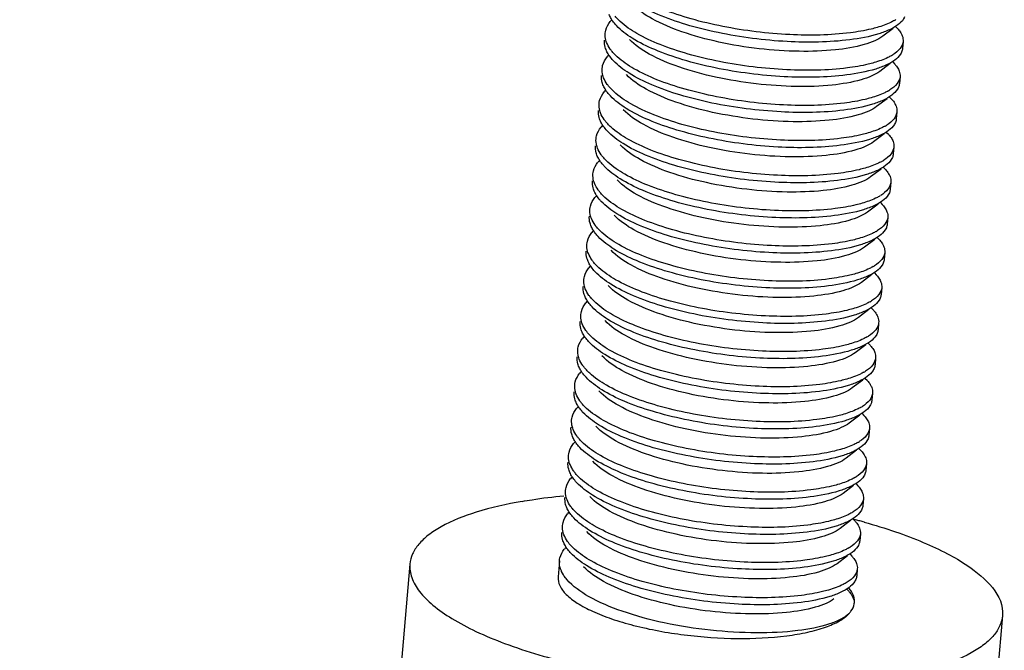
# Model space of a CAD drawing. Header units: millimetres. Extents: x -24622 to 2314, y -1603 to 2287.
# Tile 230 of 236: x 1766 to 1783, y 824 to 834. Entities that reach past the tile are written whole.
import ezdxf

# ---------------------------------------------------------------- set-up
doc = ezdxf.new("R2010")
doc.units = ezdxf.units.MM
doc.layers.add('02___PRT_ALL_AXES', color=7, linetype='Continuous')

msp = doc.modelspace()

# ---------------------------------------------------------------- linework, layer by layer
at = {"color": 7, "linetype": 'Continuous'}
for p, q in [((1780.961, 833.959), (1780.785, 833.826)), ((1781.004, 833.984), (1781.032, 833.954)), ((1780.952, 833.394), (1780.981, 833.363)), ((1780.91, 833.368), (1780.733, 833.236)), ((1780.859, 832.777), (1780.682, 832.645)), ((1780.901, 832.803), (1780.93, 832.772)), ((1780.807, 832.187), (1780.631, 832.054)), ((1780.85, 832.212), (1780.879, 832.182)), ((1780.756, 831.596), (1780.58, 831.464)), ((1780.799, 831.622), (1780.827, 831.591)), ((1780.705, 831.006), (1780.528, 830.873)), ((1780.747, 831.031), (1780.776, 831.001)), ((1780.654, 830.415), (1780.477, 830.282)), ((1780.696, 830.44), (1780.725, 830.41)), ((1780.602, 829.824), (1780.426, 829.692)), ((1780.645, 829.85), (1780.674, 829.819)), ((1780.594, 829.259), (1780.622, 829.229)), ((1780.551, 829.234), (1780.375, 829.101)), ((1780.5, 828.643), (1780.323, 828.511)), ((1780.542, 828.669), (1780.571, 828.638)), ((1780.491, 828.078), (1780.52, 828.047)), ((1780.449, 828.052), (1780.272, 827.92)), ((1780.397, 827.462), (1780.221, 827.329)), ((1780.44, 827.487), (1780.469, 827.457)), ((1780.346, 826.871), (1780.17, 826.739)), ((1780.389, 826.897), (1780.417, 826.866)), ((1780.295, 826.281), (1780.118, 826.148)), ((1780.337, 826.306), (1780.366, 826.276)), ((1780.244, 825.69), (1780.067, 825.557)), ((1780.286, 825.715), (1780.315, 825.685)), ((1780.192, 825.099), (1780.016, 824.967)), ((1780.235, 825.125), (1780.264, 825.094)), ((1780.184, 824.534), (1780.212, 824.504))]:
    msp.add_line(p, q, dxfattribs=at)
for centre, radius, start, end in [((1776.627, 833.735), 0.542, 137.2897, 141.4551), ((1780.607, 834.738), 0.748, 299.9937, 302.2087), ((1776.576, 833.145), 0.542, 137.2897, 141.4551), ((1780.556, 834.148), 0.748, 299.9937, 302.2087), ((1776.524, 832.554), 0.542, 137.2897, 141.4551), ((1780.505, 833.557), 0.748, 299.9937, 302.2087), ((1776.473, 831.963), 0.542, 137.2897, 141.4551), ((1780.454, 832.966), 0.748, 299.9937, 302.2087), ((1776.422, 831.373), 0.542, 137.2897, 141.4551), ((1780.402, 832.376), 0.748, 299.9937, 302.2087), ((1776.371, 830.782), 0.542, 137.2897, 141.4551), ((1780.351, 831.785), 0.748, 299.9937, 302.2087), ((1776.319, 830.191), 0.542, 137.2897, 141.4551), ((1780.3, 831.195), 0.748, 299.9937, 302.2087), ((1776.268, 829.601), 0.542, 137.2897, 141.4551), ((1780.249, 830.604), 0.748, 299.9937, 302.2087), ((1776.217, 829.01), 0.542, 137.2897, 141.4551), ((1780.197, 830.013), 0.748, 299.9937, 302.2087), ((1776.166, 828.419), 0.542, 137.2897, 141.4551), ((1780.146, 829.423), 0.748, 299.9937, 302.2087), ((1776.114, 827.829), 0.542, 137.2897, 141.4551), ((1780.095, 828.832), 0.748, 299.9937, 302.2087), ((1776.063, 827.238), 0.542, 137.2897, 141.4551), ((1780.044, 828.241), 0.748, 299.9937, 302.2087), ((1776.012, 826.648), 0.542, 137.2897, 141.4551), ((1779.993, 827.651), 0.748, 299.9937, 302.2087), ((1775.961, 826.057), 0.542, 137.2897, 141.4551), ((1779.941, 827.06), 0.748, 299.9937, 302.2087), ((1775.909, 825.466), 0.542, 137.2897, 141.4551), ((1779.89, 826.47), 0.748, 299.9937, 302.2087), ((1775.856, 824.878), 0.538, 137.1569, 141.9722), ((1779.839, 825.879), 0.748, 299.9937, 302.2087), ((1780.057, 824.334), 0.252, 350.3828, 354.9639)]:
    msp.add_arc(centre, radius, start, end, dxfattribs=at)
for points, start_tangent, end_tangent in [([(1780.231, 833.767), (1779.178, 833.737), (1778.017, 833.887), (1777.476, 834.023), (1777.003, 834.192), (1776.624, 834.386), (1776.36, 834.596)], (-0.992026, -0.126034), (-0.68457, 0.728947)), ([(1780.241, 833.885), (1779.222, 833.854), (1778.094, 833.991), (1777.563, 834.118), (1777.092, 834.278), (1776.705, 834.462), (1776.422, 834.663)], (-0.992026, -0.126034), (-0.737009, 0.675882)), ([(1780.785, 833.826), (1780.651, 833.75), (1780.471, 833.685), (1779.988, 833.597), (1779.381, 833.573), (1778.706, 833.617), (1778.027, 833.729), (1777.41, 833.901), (1776.91, 834.119), (1776.577, 834.365)], (-0.799736, -0.600352), (-0.684441, 0.729068)), ([(1776.119, 833.876), (1776.128, 833.927), (1776.203, 834.073)], (0.08614, 0.996283), (0.622496, 0.782623)), ([(1776.233, 834.099), (1776.219, 834.123), (1776.184, 834.192)], (-0.55272, 0.833367), (-0.364967, 0.931021)), ([(1776.309, 834.005), (1776.288, 834.029), (1776.233, 834.099)], (-0.68457, 0.728947), (-0.55272, 0.833367)), ([(1776.371, 834.072), (1776.347, 834.095), (1776.285, 834.162)], (-0.737009, 0.675882), (-0.636014, 0.771678)), ([(1780.19, 833.294), (1779.171, 833.263), (1778.043, 833.4), (1777.512, 833.528), (1777.041, 833.687), (1776.653, 833.871), (1776.371, 834.072)], (-0.992026, -0.126034), (-0.737009, 0.675882)), ([(1780.981, 834.091), (1780.92, 834.059), (1780.692, 833.974)], (-0.865879, -0.500254), (-0.960587, -0.277978)), ([(1781.152, 834.152), (1781.134, 834.116), (1781.038, 834.016)], (-0.382203, -0.924078), (-0.799807, -0.600258)), ([(1776.143, 833.72), (1776.13, 833.759), (1776.119, 833.876)], (-0.364967, 0.931021), (0.08614, 0.996283)), ([(1780.18, 833.176), (1779.126, 833.147), (1777.965, 833.296), (1777.425, 833.432), (1776.952, 833.601), (1776.573, 833.795), (1776.309, 834.005)], (-0.992026, -0.126034), (-0.68457, 0.728947)), ([(1781.038, 834.016), (1780.9, 833.936), (1780.717, 833.866), (1780.231, 833.767)], (-0.799807, -0.600258), (-0.992026, -0.126034)), ([(1780.692, 833.974), (1780.591, 833.947), (1780.241, 833.885)], (-0.960587, -0.277978), (-0.992026, -0.126034)), ([(1781.032, 833.954), (1781.053, 833.931), (1781.099, 833.863)], (0.684741, -0.728787), (0.459261, -0.888301)), ([(1776.133, 833.602), (1776.12, 833.641), (1776.109, 833.758)], (-0.364967, 0.931021), (0.08614, 0.996283)), ([(1776.234, 833.572), (1776.205, 833.609), (1776.143, 833.72)], (-0.636014, 0.771678), (-0.364967, 0.931021)), ([(1780.733, 833.236), (1780.6, 833.159), (1780.42, 833.095), (1779.937, 833.006), (1779.329, 832.982), (1778.655, 833.027), (1777.976, 833.139), (1777.358, 833.31), (1776.859, 833.528), (1776.526, 833.774)], (-0.800164, -0.599781), (-0.684836, 0.728697)), ([(1781.126, 833.739), (1781.078, 833.622), (1780.955, 833.515)], (-0.086059, -0.99629), (-0.845896, -0.533349)), ([(1781.099, 833.863), (1781.113, 833.831), (1781.126, 833.739)], (0.459261, -0.888301), (-0.086059, -0.99629)), ([(1776.182, 833.509), (1776.168, 833.532), (1776.133, 833.602)], (-0.55272, 0.833367), (-0.364967, 0.931021)), ([(1776.32, 833.482), (1776.296, 833.504), (1776.234, 833.572)], (-0.737009, 0.675882), (-0.636014, 0.771678)), ([(1781.101, 833.561), (1781.083, 833.526), (1780.986, 833.426)], (-0.382203, -0.924078), (-0.799807, -0.600258)), ([(1781.116, 833.621), (1781.101, 833.561)], (-0.086059, -0.99629), (-0.382203, -0.924078)), ([(1776.068, 833.285), (1776.076, 833.336), (1776.152, 833.482)], (0.08614, 0.996283), (0.622496, 0.782623)), ([(1776.258, 833.414), (1776.237, 833.438), (1776.182, 833.509)], (-0.68457, 0.728947), (-0.55272, 0.833367)), ([(1780.129, 832.585), (1779.075, 832.556), (1777.914, 832.705), (1777.374, 832.841), (1776.901, 833.01), (1776.522, 833.205), (1776.258, 833.414)], (-0.992026, -0.126034), (-0.68457, 0.728947)), ([(1780.139, 832.703), (1779.119, 832.672), (1777.992, 832.81), (1777.461, 832.937), (1776.989, 833.096), (1776.602, 833.281), (1776.32, 833.482)], (-0.992026, -0.126034), (-0.737009, 0.675882)), ([(1780.986, 833.426), (1780.849, 833.345), (1780.666, 833.276), (1780.18, 833.176)], (-0.799807, -0.600258), (-0.992026, -0.126034)), ([(1780.641, 833.383), (1780.54, 833.356), (1780.19, 833.294)], (-0.960587, -0.277978), (-0.992026, -0.126034)), ([(1780.93, 833.5), (1780.869, 833.468), (1780.641, 833.383)], (-0.865879, -0.500254), (-0.960587, -0.277978)), ([(1776.092, 833.129), (1776.079, 833.168), (1776.068, 833.285)], (-0.364967, 0.931021), (0.08614, 0.996283)), ([(1780.981, 833.363), (1781.001, 833.34), (1781.048, 833.272)], (0.684741, -0.728787), (0.459261, -0.888301)), ([(1781.048, 833.272), (1781.061, 833.241), (1781.075, 833.148)], (0.459261, -0.888301), (-0.086059, -0.99629)), ([(1776.082, 833.011), (1776.069, 833.05), (1776.058, 833.167)], (-0.364967, 0.931021), (0.08614, 0.996283)), ([(1776.182, 832.981), (1776.154, 833.018), (1776.092, 833.129)], (-0.636014, 0.771678), (-0.364967, 0.931021)), ([(1780.682, 832.645), (1780.549, 832.569), (1780.369, 832.504), (1779.886, 832.416), (1779.278, 832.391), (1778.603, 832.436), (1777.925, 832.548), (1777.307, 832.72), (1776.808, 832.937), (1776.475, 833.184)], (-0.799736, -0.600352), (-0.684441, 0.729068)), ([(1781.075, 833.148), (1781.026, 833.031), (1780.904, 832.924)], (-0.086059, -0.99629), (-0.845896, -0.533349)), ([(1776.017, 832.695), (1776.025, 832.745), (1776.101, 832.891)], (0.08614, 0.996283), (0.622496, 0.782623)), ([(1776.131, 832.918), (1776.116, 832.941), (1776.082, 833.011)], (-0.55272, 0.833367), (-0.364967, 0.931021)), ([(1776.207, 832.824), (1776.185, 832.847), (1776.131, 832.918)], (-0.68457, 0.728947), (-0.55272, 0.833367)), ([(1776.268, 832.891), (1776.245, 832.913), (1776.182, 832.981)], (-0.737009, 0.675882), (-0.636014, 0.771678)), ([(1780.088, 832.113), (1779.068, 832.082), (1777.941, 832.219), (1777.41, 832.346), (1776.938, 832.506), (1776.551, 832.69), (1776.268, 832.891)], (-0.992026, -0.126034), (-0.737009, 0.675882)), ([(1780.879, 832.909), (1780.818, 832.877), (1780.589, 832.792)], (-0.865879, -0.500254), (-0.960587, -0.277978)), ([(1781.05, 832.97), (1781.031, 832.935), (1780.935, 832.835)], (-0.382203, -0.924078), (-0.799807, -0.600258)), ([(1781.064, 833.03), (1781.05, 832.97)], (-0.086059, -0.99629), (-0.382203, -0.924078)), ([(1780.077, 831.995), (1779.024, 831.965), (1777.863, 832.115), (1777.323, 832.251), (1776.85, 832.42), (1776.471, 832.614), (1776.207, 832.824)], (-0.992026, -0.126034), (-0.68457, 0.728947)), ([(1780.935, 832.835), (1780.798, 832.754), (1780.615, 832.685), (1780.129, 832.585)], (-0.799807, -0.600258), (-0.992026, -0.126034)), ([(1780.589, 832.792), (1780.488, 832.766), (1780.139, 832.703)], (-0.960587, -0.277978), (-0.992026, -0.126034)), ([(1780.93, 832.772), (1780.95, 832.75), (1780.996, 832.681)], (0.684741, -0.728787), (0.459261, -0.888301)), ([(1776.031, 832.42), (1776.018, 832.46), (1776.006, 832.577)], (-0.364967, 0.931021), (0.08614, 0.996283)), ([(1776.041, 832.538), (1776.028, 832.578), (1776.017, 832.695)], (-0.364967, 0.931021), (0.08614, 0.996283)), ([(1780.631, 832.054), (1780.498, 831.978), (1780.318, 831.913), (1779.834, 831.825), (1779.227, 831.801), (1778.552, 831.845), (1777.874, 831.957), (1777.256, 832.129), (1776.757, 832.347), (1776.423, 832.593)], (-0.800164, -0.599781), (-0.684833, 0.7287)), ([(1781.023, 832.558), (1780.975, 832.44), (1780.852, 832.334)], (-0.086059, -0.99629), (-0.845896, -0.533349)), ([(1780.996, 832.681), (1781.01, 832.65), (1781.023, 832.558)], (0.459261, -0.888301), (-0.086059, -0.99629)), ([(1776.08, 832.328), (1776.065, 832.351), (1776.031, 832.42)], (-0.55272, 0.833367), (-0.364967, 0.931021)), ([(1776.131, 832.39), (1776.103, 832.427), (1776.041, 832.538)], (-0.636014, 0.771678), (-0.364967, 0.931021)), ([(1776.217, 832.3), (1776.193, 832.323), (1776.131, 832.39)], (-0.737009, 0.675882), (-0.636014, 0.771678)), ([(1780.998, 832.38), (1780.98, 832.344), (1780.884, 832.244)], (-0.382203, -0.924078), (-0.799807, -0.600258)), ([(1781.013, 832.44), (1780.998, 832.38)], (-0.086059, -0.99629), (-0.382203, -0.924078)), ([(1775.965, 832.104), (1775.974, 832.155), (1776.049, 832.301)], (0.08614, 0.996283), (0.622496, 0.782623)), ([(1776.155, 832.233), (1776.134, 832.257), (1776.08, 832.328)], (-0.68457, 0.728947), (-0.55272, 0.833367)), ([(1780.026, 831.404), (1778.973, 831.375), (1777.812, 831.524), (1777.271, 831.66), (1776.798, 831.829), (1776.419, 832.023), (1776.155, 832.233)], (-0.992026, -0.126034), (-0.68457, 0.728947)), ([(1780.036, 831.522), (1779.017, 831.491), (1777.889, 831.628), (1777.358, 831.756), (1776.887, 831.915), (1776.5, 832.099), (1776.217, 832.3)], (-0.992026, -0.126034), (-0.737009, 0.675882)), ([(1780.884, 832.244), (1780.747, 832.164), (1780.564, 832.094), (1780.077, 831.995)], (-0.799807, -0.600258), (-0.992026, -0.126034)), ([(1780.828, 832.319), (1780.767, 832.287), (1780.538, 832.202)], (-0.865879, -0.500254), (-0.960587, -0.277978)), ([(1775.99, 831.948), (1775.977, 831.987), (1775.965, 832.104)], (-0.364967, 0.931021), (0.08614, 0.996283)), ([(1780.538, 832.202), (1780.437, 832.175), (1780.088, 832.113)], (-0.960587, -0.277978), (-0.992026, -0.126034)), ([(1780.879, 832.182), (1780.899, 832.159), (1780.945, 832.091)], (0.684741, -0.728787), (0.459261, -0.888301)), ([(1780.945, 832.091), (1780.959, 832.059), (1780.972, 831.967)], (0.459261, -0.888301), (-0.086059, -0.99629)), ([(1775.979, 831.83), (1775.966, 831.869), (1775.955, 831.986)], (-0.364967, 0.931021), (0.08614, 0.996283)), ([(1776.08, 831.8), (1776.051, 831.837), (1775.99, 831.948)], (-0.636014, 0.771678), (-0.364967, 0.931021)), ([(1780.58, 831.464), (1780.446, 831.387), (1780.266, 831.323), (1779.783, 831.234), (1779.176, 831.21), (1778.501, 831.255), (1777.822, 831.367), (1777.205, 831.538), (1776.705, 831.756), (1776.372, 832.002)], (-0.799736, -0.600352), (-0.684441, 0.729068)), ([(1780.972, 831.967), (1780.924, 831.85), (1780.801, 831.743)], (-0.086059, -0.99629), (-0.845896, -0.533349)), ([(1776.028, 831.737), (1776.014, 831.76), (1775.979, 831.83)], (-0.55272, 0.833367), (-0.364967, 0.931021)), ([(1776.104, 831.642), (1776.083, 831.666), (1776.028, 831.737)], (-0.68457, 0.728947), (-0.55272, 0.833367)), ([(1776.166, 831.71), (1776.142, 831.732), (1776.08, 831.8)], (-0.737009, 0.675882), (-0.636014, 0.771678)), ([(1780.776, 831.728), (1780.715, 831.696), (1780.487, 831.611)], (-0.865879, -0.500254), (-0.960587, -0.277978)), ([(1780.947, 831.789), (1780.929, 831.754), (1780.833, 831.654)], (-0.382203, -0.924078), (-0.799807, -0.600258)), ([(1780.962, 831.849), (1780.947, 831.789)], (-0.086059, -0.99629), (-0.382203, -0.924078)), ([(1775.914, 831.513), (1775.923, 831.564), (1775.998, 831.71)], (0.08614, 0.996283), (0.622496, 0.782623)), ([(1779.975, 830.813), (1778.921, 830.784), (1777.76, 830.933), (1777.22, 831.069), (1776.747, 831.239), (1776.368, 831.433), (1776.104, 831.642)], (-0.992026, -0.126034), (-0.68457, 0.728947)), ([(1779.985, 830.932), (1778.966, 830.9), (1777.838, 831.038), (1777.307, 831.165), (1776.836, 831.324), (1776.448, 831.509), (1776.166, 831.71)], (-0.992026, -0.126034), (-0.737009, 0.675882)), ([(1780.833, 831.654), (1780.695, 831.573), (1780.512, 831.504), (1780.026, 831.404)], (-0.799807, -0.600258), (-0.992026, -0.126034)), ([(1780.487, 831.611), (1780.386, 831.585), (1780.036, 831.522)], (-0.960587, -0.277978), (-0.992026, -0.126034)), ([(1780.827, 831.591), (1780.848, 831.568), (1780.894, 831.5)], (0.684741, -0.728787), (0.459261, -0.888301)), ([(1775.928, 831.239), (1775.915, 831.278), (1775.904, 831.395)], (-0.364967, 0.931021), (0.08614, 0.996283)), ([(1775.938, 831.357), (1775.925, 831.397), (1775.914, 831.513)], (-0.364967, 0.931021), (0.08614, 0.996283)), ([(1780.528, 830.873), (1780.395, 830.797), (1780.215, 830.732), (1779.732, 830.644), (1779.124, 830.62), (1778.45, 830.664), (1777.771, 830.776), (1777.153, 830.948), (1776.654, 831.165), (1776.321, 831.412)], (-0.800164, -0.599781), (-0.684836, 0.728697)), ([(1780.894, 831.5), (1780.908, 831.469), (1780.921, 831.376)], (0.459261, -0.888301), (-0.086059, -0.99629)), ([(1775.977, 831.146), (1775.963, 831.17), (1775.928, 831.239)], (-0.55272, 0.833367), (-0.364967, 0.931021)), ([(1776.029, 831.209), (1776, 831.246), (1775.938, 831.357)], (-0.636014, 0.771678), (-0.364967, 0.931021)), ([(1780.921, 831.376), (1780.873, 831.259), (1780.75, 831.152)], (-0.086059, -0.99629), (-0.845896, -0.533349)), ([(1780.911, 831.258), (1780.896, 831.198)], (-0.086059, -0.99629), (-0.382203, -0.924078)), ([(1775.863, 830.923), (1775.871, 830.973), (1775.947, 831.12)], (0.08614, 0.996283), (0.622496, 0.782623)), ([(1776.053, 831.052), (1776.032, 831.075), (1775.977, 831.146)], (-0.68457, 0.728947), (-0.55272, 0.833367)), ([(1776.115, 831.119), (1776.091, 831.142), (1776.029, 831.209)], (-0.737009, 0.675882), (-0.636014, 0.771678)), ([(1779.934, 830.341), (1778.914, 830.31), (1777.787, 830.447), (1777.256, 830.574), (1776.784, 830.734), (1776.397, 830.918), (1776.115, 831.119)], (-0.992026, -0.126034), (-0.737009, 0.675882)), ([(1780.781, 831.063), (1780.644, 830.983), (1780.461, 830.913), (1779.975, 830.813)], (-0.799807, -0.600258), (-0.992026, -0.126034)), ([(1780.725, 831.137), (1780.664, 831.105), (1780.436, 831.021)], (-0.865879, -0.500254), (-0.960587, -0.277978)), ([(1780.896, 831.198), (1780.878, 831.163), (1780.781, 831.063)], (-0.382203, -0.924078), (-0.799807, -0.600258)), ([(1775.887, 830.767), (1775.874, 830.806), (1775.863, 830.923)], (-0.364967, 0.931021), (0.08614, 0.996283)), ([(1779.924, 830.223), (1778.87, 830.193), (1777.709, 830.343), (1777.169, 830.479), (1776.696, 830.648), (1776.317, 830.842), (1776.053, 831.052)], (-0.992026, -0.126034), (-0.68457, 0.728947)), ([(1780.436, 831.021), (1780.335, 830.994), (1779.985, 830.932)], (-0.960587, -0.277978), (-0.992026, -0.126034)), ([(1780.776, 831.001), (1780.796, 830.978), (1780.843, 830.909)], (0.684741, -0.728787), (0.459261, -0.888301)), ([(1780.843, 830.909), (1780.856, 830.878), (1780.87, 830.786)], (0.459261, -0.888301), (-0.086059, -0.99629)), ([(1775.877, 830.648), (1775.864, 830.688), (1775.853, 830.805)], (-0.364967, 0.931021), (0.08614, 0.996283)), ([(1775.977, 830.618), (1775.949, 830.655), (1775.887, 830.767)], (-0.636014, 0.771678), (-0.364967, 0.931021)), ([(1780.477, 830.282), (1780.344, 830.206), (1780.164, 830.141), (1779.681, 830.053), (1779.073, 830.029), (1778.398, 830.073), (1777.72, 830.185), (1777.102, 830.357), (1776.603, 830.575), (1776.27, 830.821)], (-0.799736, -0.600352), (-0.684441, 0.729068)), ([(1780.87, 830.786), (1780.821, 830.668), (1780.699, 830.562)], (-0.086059, -0.99629), (-0.845896, -0.533349)), ([(1775.926, 830.556), (1775.911, 830.579), (1775.877, 830.648)], (-0.55272, 0.833367), (-0.364967, 0.931021)), ([(1776.063, 830.529), (1776.04, 830.551), (1775.977, 830.618)], (-0.737009, 0.675882), (-0.636014, 0.771678)), ([(1780.845, 830.608), (1780.826, 830.572), (1780.73, 830.472)], (-0.382203, -0.924078), (-0.799807, -0.600258)), ([(1780.859, 830.668), (1780.845, 830.608)], (-0.086059, -0.99629), (-0.382203, -0.924078)), ([(1775.812, 830.332), (1775.82, 830.383), (1775.896, 830.529)], (0.08614, 0.996283), (0.622496, 0.782623)), ([(1776.002, 830.461), (1775.98, 830.485), (1775.926, 830.556)], (-0.68457, 0.728947), (-0.55272, 0.833367)), ([(1779.872, 829.632), (1778.819, 829.603), (1777.658, 829.752), (1777.118, 829.888), (1776.645, 830.057), (1776.266, 830.251), (1776.002, 830.461)], (-0.992026, -0.126034), (-0.68457, 0.728947)), ([(1779.883, 829.75), (1778.863, 829.719), (1777.736, 829.857), (1777.205, 829.984), (1776.733, 830.143), (1776.346, 830.328), (1776.063, 830.529)], (-0.992026, -0.126034), (-0.737009, 0.675882)), ([(1780.73, 830.472), (1780.593, 830.392), (1780.41, 830.322), (1779.924, 830.223)], (-0.799807, -0.600258), (-0.992026, -0.126034)), ([(1780.384, 830.43), (1780.283, 830.403), (1779.934, 830.341)], (-0.960587, -0.277978), (-0.992026, -0.126034)), ([(1780.674, 830.547), (1780.613, 830.515), (1780.384, 830.43)], (-0.865879, -0.500254), (-0.960587, -0.277978)), ([(1780.725, 830.41), (1780.745, 830.387), (1780.791, 830.319)], (0.684741, -0.728787), (0.459261, -0.888301)), ([(1775.836, 830.176), (1775.823, 830.215), (1775.812, 830.332)], (-0.364967, 0.931021), (0.08614, 0.996283)), ([(1780.426, 829.692), (1780.293, 829.616), (1780.113, 829.551), (1779.629, 829.463), (1779.022, 829.438), (1778.347, 829.483), (1777.669, 829.595), (1777.051, 829.766), (1776.552, 829.984), (1776.218, 830.231)], (-0.800164, -0.599781), (-0.684833, 0.7287)), ([(1780.791, 830.319), (1780.805, 830.287), (1780.818, 830.195)], (0.459261, -0.888301), (-0.086059, -0.99629)), ([(1775.826, 830.058), (1775.813, 830.097), (1775.801, 830.214)], (-0.364967, 0.931021), (0.08614, 0.996283)), ([(1775.926, 830.028), (1775.898, 830.065), (1775.836, 830.176)], (-0.636014, 0.771678), (-0.364967, 0.931021)), ([(1780.818, 830.195), (1780.77, 830.078), (1780.647, 829.971)], (-0.086059, -0.99629), (-0.845896, -0.533349)), ([(1780.808, 830.077), (1780.793, 830.017)], (-0.086059, -0.99629), (-0.382203, -0.924078)), ([(1775.76, 829.741), (1775.769, 829.792), (1775.844, 829.938)], (0.08614, 0.996283), (0.622496, 0.782623)), ([(1775.875, 829.965), (1775.86, 829.988), (1775.826, 830.058)], (-0.55272, 0.833367), (-0.364967, 0.931021)), ([(1775.95, 829.871), (1775.929, 829.894), (1775.875, 829.965)], (-0.68457, 0.728947), (-0.55272, 0.833367)), ([(1776.012, 829.938), (1775.988, 829.96), (1775.926, 830.028)], (-0.737009, 0.675882), (-0.636014, 0.771678)), ([(1779.831, 829.16), (1778.812, 829.129), (1777.684, 829.266), (1777.153, 829.393), (1776.682, 829.553), (1776.295, 829.737), (1776.012, 829.938)], (-0.992026, -0.126034), (-0.737009, 0.675882)), ([(1780.623, 829.956), (1780.562, 829.924), (1780.333, 829.839)], (-0.865879, -0.500254), (-0.960587, -0.277978)), ([(1780.793, 830.017), (1780.775, 829.982), (1780.679, 829.882)], (-0.382203, -0.924078), (-0.799807, -0.600258)), ([(1775.785, 829.585), (1775.772, 829.625), (1775.76, 829.741)], (-0.364967, 0.931021), (0.08614, 0.996283)), ([(1779.821, 829.042), (1778.768, 829.012), (1777.607, 829.161), (1777.066, 829.297), (1776.593, 829.467), (1776.214, 829.661), (1775.95, 829.871)], (-0.992026, -0.126034), (-0.68457, 0.728947)), ([(1780.679, 829.882), (1780.542, 829.801), (1780.359, 829.732), (1779.872, 829.632)], (-0.799807, -0.600258), (-0.992026, -0.126034)), ([(1780.333, 829.839), (1780.232, 829.813), (1779.883, 829.75)], (-0.960587, -0.277978), (-0.992026, -0.126034)), ([(1780.674, 829.819), (1780.694, 829.796), (1780.74, 829.728)], (0.684741, -0.728787), (0.459261, -0.888301)), ([(1775.774, 829.467), (1775.761, 829.507), (1775.75, 829.623)], (-0.364967, 0.931021), (0.08614, 0.996283)), ([(1775.875, 829.437), (1775.846, 829.474), (1775.785, 829.585)], (-0.636014, 0.771678), (-0.364967, 0.931021)), ([(1780.375, 829.101), (1780.242, 829.025), (1780.061, 828.96), (1779.578, 828.872), (1778.971, 828.848), (1778.296, 828.892), (1777.617, 829.004), (1777, 829.176), (1776.5, 829.394), (1776.167, 829.64)], (-0.799736, -0.600352), (-0.684441, 0.729068)), ([(1780.767, 829.605), (1780.719, 829.487), (1780.596, 829.381)], (-0.086059, -0.99629), (-0.845896, -0.533349)), ([(1780.74, 829.728), (1780.754, 829.697), (1780.767, 829.605)], (0.459261, -0.888301), (-0.086059, -0.99629)), ([(1775.823, 829.374), (1775.809, 829.398), (1775.774, 829.467)], (-0.55272, 0.833367), (-0.364967, 0.931021)), ([(1775.961, 829.347), (1775.937, 829.37), (1775.875, 829.437)], (-0.737009, 0.675882), (-0.636014, 0.771678)), ([(1780.742, 829.427), (1780.724, 829.391), (1780.628, 829.291)], (-0.382203, -0.924078), (-0.799807, -0.600258)), ([(1780.757, 829.486), (1780.742, 829.427)], (-0.086059, -0.99629), (-0.382203, -0.924078)), ([(1775.709, 829.151), (1775.718, 829.202), (1775.793, 829.348)], (0.08614, 0.996283), (0.622496, 0.782623)), ([(1775.899, 829.28), (1775.878, 829.304), (1775.823, 829.374)], (-0.68457, 0.728947), (-0.55272, 0.833367)), ([(1779.77, 828.451), (1778.716, 828.421), (1777.556, 828.571), (1777.015, 828.707), (1776.542, 828.876), (1776.163, 829.07), (1775.899, 829.28)], (-0.992026, -0.126034), (-0.68457, 0.728947)), ([(1779.78, 828.569), (1778.761, 828.538), (1777.633, 828.675), (1777.102, 828.802), (1776.631, 828.962), (1776.243, 829.146), (1775.961, 829.347)], (-0.992026, -0.126034), (-0.737009, 0.675882)), ([(1780.628, 829.291), (1780.49, 829.211), (1780.307, 829.141), (1779.821, 829.042)], (-0.799807, -0.600258), (-0.992026, -0.126034)), ([(1780.282, 829.249), (1780.181, 829.222), (1779.831, 829.16)], (-0.960587, -0.277978), (-0.992026, -0.126034)), ([(1780.571, 829.366), (1780.51, 829.333), (1780.282, 829.249)], (-0.865879, -0.500254), (-0.960587, -0.277978)), ([(1775.733, 828.995), (1775.72, 829.034), (1775.709, 829.151)], (-0.364967, 0.931021), (0.08614, 0.996283)), ([(1780.622, 829.229), (1780.643, 829.206), (1780.689, 829.137)], (0.684741, -0.728787), (0.459261, -0.888301)), ([(1780.689, 829.137), (1780.703, 829.106), (1780.716, 829.014)], (0.459261, -0.888301), (-0.086059, -0.99629)), ([(1775.723, 828.876), (1775.71, 828.916), (1775.699, 829.033)], (-0.364967, 0.931021), (0.08614, 0.996283)), ([(1775.824, 828.847), (1775.795, 828.884), (1775.733, 828.995)], (-0.636014, 0.771678), (-0.364967, 0.931021)), ([(1780.323, 828.511), (1780.19, 828.434), (1780.01, 828.37), (1779.527, 828.281), (1778.919, 828.257), (1778.245, 828.302), (1777.566, 828.414), (1776.948, 828.585), (1776.449, 828.803), (1776.116, 829.049)], (-0.800164, -0.599781), (-0.684836, 0.728697)), ([(1780.716, 829.014), (1780.668, 828.897), (1780.545, 828.79)], (-0.086059, -0.99629), (-0.845896, -0.533349)), ([(1775.658, 828.56), (1775.666, 828.611), (1775.742, 828.757)], (0.08614, 0.996283), (0.622496, 0.782623)), ([(1775.772, 828.784), (1775.758, 828.807), (1775.723, 828.876)], (-0.55272, 0.833367), (-0.364967, 0.931021)), ([(1775.848, 828.689), (1775.827, 828.713), (1775.772, 828.784)], (-0.68457, 0.728947), (-0.55272, 0.833367)), ([(1775.91, 828.757), (1775.886, 828.779), (1775.824, 828.847)], (-0.737009, 0.675882), (-0.636014, 0.771678)), ([(1779.729, 827.978), (1778.709, 827.947), (1777.582, 828.085), (1777.051, 828.212), (1776.579, 828.371), (1776.192, 828.556), (1775.91, 828.757)], (-0.992026, -0.126034), (-0.737009, 0.675882)), ([(1780.52, 828.775), (1780.459, 828.743), (1780.231, 828.658)], (-0.865879, -0.500254), (-0.960587, -0.277978)), ([(1780.691, 828.836), (1780.673, 828.801), (1780.577, 828.701)], (-0.382203, -0.924078), (-0.799807, -0.600258)), ([(1780.706, 828.896), (1780.691, 828.836)], (-0.086059, -0.99629), (-0.382203, -0.924078)), ([(1779.719, 827.86), (1778.665, 827.831), (1777.504, 827.98), (1776.964, 828.116), (1776.491, 828.285), (1776.112, 828.48), (1775.848, 828.689)], (-0.992026, -0.126034), (-0.68457, 0.728947)), ([(1780.577, 828.701), (1780.439, 828.62), (1780.256, 828.551), (1779.77, 828.451)], (-0.799807, -0.600258), (-0.992026, -0.126034)), ([(1780.231, 828.658), (1780.13, 828.631), (1779.78, 828.569)], (-0.960587, -0.277978), (-0.992026, -0.126034)), ([(1780.571, 828.638), (1780.591, 828.615), (1780.638, 828.547)], (0.684741, -0.728787), (0.459261, -0.888301)), ([(1775.672, 828.286), (1775.659, 828.325), (1775.648, 828.442)], (-0.364967, 0.931021), (0.08614, 0.996283)), ([(1775.682, 828.404), (1775.669, 828.443), (1775.658, 828.56)], (-0.364967, 0.931021), (0.08614, 0.996283)), ([(1780.272, 827.92), (1780.139, 827.844), (1779.959, 827.779), (1779.476, 827.691), (1778.868, 827.666), (1778.193, 827.711), (1777.515, 827.823), (1776.897, 827.995), (1776.398, 828.212), (1776.065, 828.459)], (-0.799736, -0.600352), (-0.684441, 0.729068)), ([(1780.665, 828.423), (1780.616, 828.306), (1780.494, 828.199)], (-0.086059, -0.99629), (-0.845896, -0.533349)), ([(1780.638, 828.547), (1780.651, 828.516), (1780.665, 828.423)], (0.459261, -0.888301), (-0.086059, -0.99629)), ([(1775.721, 828.193), (1775.706, 828.216), (1775.672, 828.286)], (-0.55272, 0.833367), (-0.364967, 0.931021)), ([(1775.772, 828.256), (1775.744, 828.293), (1775.682, 828.404)], (-0.636014, 0.771678), (-0.364967, 0.931021)), ([(1775.858, 828.166), (1775.835, 828.188), (1775.772, 828.256)], (-0.737009, 0.675882), (-0.636014, 0.771678)), ([(1780.64, 828.245), (1780.621, 828.21), (1780.525, 828.11)], (-0.382203, -0.924078), (-0.799807, -0.600258)), ([(1780.654, 828.305), (1780.64, 828.245)], (-0.086059, -0.99629), (-0.382203, -0.924078)), ([(1775.607, 827.97), (1775.615, 828.02), (1775.691, 828.166)], (0.08614, 0.996283), (0.622496, 0.782623)), ([(1775.797, 828.099), (1775.775, 828.122), (1775.721, 828.193)], (-0.68457, 0.728947), (-0.55272, 0.833367)), ([(1779.667, 827.27), (1778.614, 827.24), (1777.453, 827.39), (1776.913, 827.526), (1776.44, 827.695), (1776.061, 827.889), (1775.797, 828.099)], (-0.992026, -0.126034), (-0.68457, 0.728947)), ([(1779.678, 827.388), (1778.658, 827.357), (1777.531, 827.494), (1777, 827.621), (1776.528, 827.781), (1776.141, 827.965), (1775.858, 828.166)], (-0.992026, -0.126034), (-0.737009, 0.675882)), ([(1780.525, 828.11), (1780.388, 828.029), (1780.205, 827.96), (1779.719, 827.86)], (-0.799807, -0.600258), (-0.992026, -0.126034)), ([(1780.469, 828.184), (1780.408, 828.152), (1780.179, 828.067)], (-0.865879, -0.500254), (-0.960587, -0.277978)), ([(1775.631, 827.813), (1775.618, 827.853), (1775.607, 827.97)], (-0.364967, 0.931021), (0.08614, 0.996283)), ([(1780.179, 828.067), (1780.078, 828.041), (1779.729, 827.978)], (-0.960587, -0.277978), (-0.992026, -0.126034)), ([(1780.52, 828.047), (1780.54, 828.025), (1780.586, 827.956)], (0.684741, -0.728787), (0.459261, -0.888301)), ([(1780.586, 827.956), (1780.6, 827.925), (1780.613, 827.833)], (0.459261, -0.888301), (-0.086059, -0.99629)), ([(1775.621, 827.695), (1775.608, 827.735), (1775.596, 827.851)], (-0.364967, 0.931021), (0.08614, 0.996283)), ([(1775.721, 827.665), (1775.693, 827.702), (1775.631, 827.813)], (-0.636014, 0.771678), (-0.364967, 0.931021)), ([(1780.221, 827.329), (1780.088, 827.253), (1779.908, 827.188), (1779.425, 827.1), (1778.817, 827.076), (1778.142, 827.12), (1777.464, 827.232), (1776.846, 827.404), (1776.347, 827.622), (1776.013, 827.868)], (-0.800164, -0.599781), (-0.684833, 0.7287)), ([(1780.613, 827.833), (1780.565, 827.715), (1780.442, 827.609)], (-0.086059, -0.99629), (-0.845896, -0.533349)), ([(1775.67, 827.603), (1775.655, 827.626), (1775.621, 827.695)], (-0.55272, 0.833367), (-0.364967, 0.931021)), ([(1775.745, 827.508), (1775.724, 827.532), (1775.67, 827.603)], (-0.68457, 0.728947), (-0.55272, 0.833367)), ([(1775.807, 827.575), (1775.783, 827.598), (1775.721, 827.665)], (-0.737009, 0.675882), (-0.636014, 0.771678)), ([(1780.418, 827.594), (1780.357, 827.562), (1780.128, 827.477)], (-0.865879, -0.500254), (-0.960587, -0.277978)), ([(1780.588, 827.655), (1780.57, 827.619), (1780.474, 827.519)], (-0.382203, -0.924078), (-0.799807, -0.600258)), ([(1780.603, 827.715), (1780.588, 827.655)], (-0.086059, -0.99629), (-0.382203, -0.924078)), ([(1775.555, 827.379), (1775.564, 827.43), (1775.639, 827.576)], (0.08614, 0.996283), (0.622496, 0.782623)), ([(1779.616, 826.679), (1778.563, 826.65), (1777.402, 826.799), (1776.861, 826.935), (1776.389, 827.104), (1776.009, 827.298), (1775.745, 827.508)], (-0.992026, -0.126034), (-0.68457, 0.728947)), ([(1779.626, 826.797), (1778.607, 826.766), (1777.479, 826.903), (1776.948, 827.031), (1776.477, 827.19), (1776.09, 827.374), (1775.807, 827.575)], (-0.992026, -0.126034), (-0.737009, 0.675882)), ([(1780.474, 827.519), (1780.337, 827.439), (1780.154, 827.369), (1779.667, 827.27)], (-0.799807, -0.600258), (-0.992026, -0.126034)), ([(1780.128, 827.477), (1780.027, 827.45), (1779.678, 827.388)], (-0.960587, -0.277978), (-0.992026, -0.126034)), ([(1780.469, 827.457), (1780.489, 827.434), (1780.535, 827.366)], (0.684741, -0.728787), (0.459261, -0.888301)), ([(1775.569, 827.105), (1775.556, 827.144), (1775.545, 827.261)], (-0.364967, 0.931021), (0.08614, 0.996283)), ([(1775.58, 827.223), (1775.567, 827.262), (1775.555, 827.379)], (-0.364967, 0.931021), (0.08614, 0.996283)), ([(1780.17, 826.739), (1780.037, 826.662), (1779.856, 826.598), (1779.373, 826.509), (1778.766, 826.485), (1778.091, 826.53), (1777.412, 826.642), (1776.795, 826.813), (1776.295, 827.031), (1775.962, 827.277)], (-0.799736, -0.600352), (-0.684441, 0.729068)), ([(1780.535, 827.366), (1780.549, 827.334), (1780.562, 827.242)], (0.459261, -0.888301), (-0.086059, -0.99629)), ([(1775.618, 827.012), (1775.604, 827.035), (1775.569, 827.105)], (-0.55272, 0.833367), (-0.364967, 0.931021)), ([(1775.67, 827.075), (1775.641, 827.112), (1775.58, 827.223)], (-0.636014, 0.771678), (-0.364967, 0.931021)), ([(1780.562, 827.242), (1780.514, 827.125), (1780.391, 827.018)], (-0.086059, -0.99629), (-0.845896, -0.533349)), ([(1780.552, 827.124), (1780.537, 827.064)], (-0.086059, -0.99629), (-0.382203, -0.924078)), ([(1775.504, 826.788), (1775.513, 826.839), (1775.588, 826.985)], (0.08614, 0.996283), (0.622496, 0.782623)), ([(1775.694, 826.917), (1775.673, 826.941), (1775.618, 827.012)], (-0.68457, 0.728947), (-0.55272, 0.833367)), ([(1775.756, 826.985), (1775.732, 827.007), (1775.67, 827.075)], (-0.737009, 0.675882), (-0.636014, 0.771678)), ([(1779.565, 826.088), (1778.511, 826.059), (1777.351, 826.208), (1776.81, 826.344), (1776.337, 826.514), (1775.958, 826.708), (1775.694, 826.917)], (-0.992026, -0.126034), (-0.68457, 0.728947)), ([(1779.575, 826.207), (1778.556, 826.175), (1777.428, 826.313), (1776.897, 826.44), (1776.426, 826.599), (1776.038, 826.784), (1775.756, 826.985)], (-0.992026, -0.126034), (-0.737009, 0.675882)), ([(1780.423, 826.929), (1780.285, 826.848), (1780.102, 826.779), (1779.616, 826.679)], (-0.799807, -0.600258), (-0.992026, -0.126034)), ([(1780.366, 827.003), (1780.305, 826.971), (1780.077, 826.886)], (-0.865879, -0.500254), (-0.960587, -0.277978)), ([(1780.537, 827.064), (1780.519, 827.029), (1780.423, 826.929)], (-0.382203, -0.924078), (-0.799807, -0.600258)), ([(1775.529, 826.632), (1775.515, 826.672), (1775.504, 826.788)], (-0.364967, 0.931021), (0.08614, 0.996283)), ([(1780.077, 826.886), (1779.976, 826.859), (1779.626, 826.797)], (-0.960587, -0.277978), (-0.992026, -0.126034)), ([(1780.417, 826.866), (1780.438, 826.843), (1780.484, 826.775)], (0.684741, -0.728787), (0.459261, -0.888301)), ([(1780.484, 826.775), (1780.498, 826.744), (1780.511, 826.651)], (0.459261, -0.888301), (-0.086059, -0.99629)), ([(1775.518, 826.514), (1775.505, 826.553), (1775.494, 826.67)], (-0.364967, 0.931021), (0.08614, 0.996283)), ([(1775.619, 826.484), (1775.59, 826.521), (1775.529, 826.632)], (-0.636014, 0.771678), (-0.364967, 0.931021)), ([(1780.118, 826.148), (1779.985, 826.072), (1779.805, 826.007), (1779.322, 825.919), (1778.714, 825.895), (1778.04, 825.939), (1777.361, 826.051), (1776.743, 826.223), (1776.244, 826.44), (1775.911, 826.687)], (-0.800164, -0.599781), (-0.684836, 0.728697)), ([(1780.511, 826.651), (1780.463, 826.534), (1780.34, 826.427)], (-0.086059, -0.99629), (-0.845896, -0.533349)), ([(1775.567, 826.421), (1775.553, 826.445), (1775.518, 826.514)], (-0.55272, 0.833367), (-0.364967, 0.931021)), ([(1775.643, 826.327), (1775.622, 826.35), (1775.567, 826.421)], (-0.68457, 0.728947), (-0.55272, 0.833367)), ([(1775.705, 826.394), (1775.681, 826.417), (1775.619, 826.484)], (-0.737009, 0.675882), (-0.636014, 0.771678)), ([(1780.486, 826.473), (1780.468, 826.438), (1780.372, 826.338)], (-0.382203, -0.924078), (-0.799807, -0.600258)), ([(1780.501, 826.533), (1780.486, 826.473)], (-0.086059, -0.99629), (-0.382203, -0.924078)), ([(1775.453, 826.198), (1775.461, 826.248), (1775.537, 826.395)], (0.08614, 0.996283), (0.622496, 0.782623)), ([(1779.514, 825.498), (1778.46, 825.468), (1777.299, 825.618), (1776.759, 825.754), (1776.286, 825.923), (1775.907, 826.117), (1775.643, 826.327)], (-0.992026, -0.126034), (-0.68457, 0.728947)), ([(1779.524, 825.616), (1778.504, 825.585), (1777.377, 825.722), (1776.846, 825.849), (1776.374, 826.009), (1775.987, 826.193), (1775.705, 826.394)], (-0.992026, -0.126034), (-0.737009, 0.675882)), ([(1780.372, 826.338), (1780.234, 826.258), (1780.051, 826.188), (1779.565, 826.088)], (-0.799807, -0.600258), (-0.992026, -0.126034)), ([(1780.026, 826.295), (1779.925, 826.269), (1779.575, 826.207)], (-0.960587, -0.277978), (-0.992026, -0.126034)), ([(1780.315, 826.412), (1780.254, 826.38), (1780.026, 826.295)], (-0.865879, -0.500254), (-0.960587, -0.277978)), ([(1780.366, 826.276), (1780.386, 826.253), (1780.433, 826.184)], (0.684741, -0.728787), (0.459261, -0.888301)), ([(1775.477, 826.041), (1775.464, 826.081), (1775.453, 826.198)], (-0.364967, 0.931021), (0.08614, 0.996283)), ([(1780.067, 825.557), (1779.934, 825.481), (1779.754, 825.416), (1779.271, 825.328), (1778.663, 825.304), (1777.988, 825.348), (1777.31, 825.46), (1776.692, 825.632), (1776.193, 825.85), (1775.86, 826.096)], (-0.799736, -0.600352), (-0.684441, 0.729068)), ([(1780.433, 826.184), (1780.446, 826.153), (1780.46, 826.061)], (0.459261, -0.888301), (-0.086059, -0.99629)), ([(1775.467, 825.923), (1775.454, 825.963), (1775.443, 826.08)], (-0.364967, 0.931021), (0.08614, 0.996283)), ([(1775.567, 825.893), (1775.539, 825.93), (1775.477, 826.041)], (-0.636014, 0.771678), (-0.364967, 0.931021)), ([(1780.46, 826.061), (1780.411, 825.943), (1780.289, 825.837)], (-0.086059, -0.99629), (-0.845896, -0.533349)), ([(1780.45, 825.943), (1780.435, 825.883)], (-0.086059, -0.99629), (-0.382203, -0.924078)), ([(1775.402, 825.607), (1775.41, 825.658), (1775.486, 825.804)], (0.08614, 0.996283), (0.622496, 0.782623)), ([(1775.516, 825.831), (1775.501, 825.854), (1775.467, 825.923)], (-0.55272, 0.833367), (-0.364967, 0.931021)), ([(1775.592, 825.736), (1775.57, 825.76), (1775.516, 825.831)], (-0.68457, 0.728947), (-0.55272, 0.833367)), ([(1775.653, 825.804), (1775.63, 825.826), (1775.567, 825.893)], (-0.737009, 0.675882), (-0.636014, 0.771678)), ([(1779.473, 825.025), (1778.453, 824.994), (1777.326, 825.132), (1776.795, 825.259), (1776.323, 825.418), (1775.936, 825.603), (1775.653, 825.804)], (-0.992026, -0.126034), (-0.737009, 0.675882)), ([(1780.264, 825.822), (1780.203, 825.79), (1779.974, 825.705)], (-0.865879, -0.500254), (-0.960587, -0.277978)), ([(1780.435, 825.883), (1780.416, 825.847), (1780.32, 825.747)], (-0.382203, -0.924078), (-0.799807, -0.600258)), ([(1775.426, 825.451), (1775.413, 825.49), (1775.402, 825.607)], (-0.364967, 0.931021), (0.08614, 0.996283)), ([(1779.462, 824.907), (1778.409, 824.878), (1777.248, 825.027), (1776.708, 825.163), (1776.235, 825.332), (1775.856, 825.526), (1775.592, 825.736)], (-0.992026, -0.126034), (-0.68457, 0.728947)), ([(1780.32, 825.747), (1780.183, 825.667), (1780, 825.597), (1779.514, 825.498)], (-0.799807, -0.600258), (-0.992026, -0.126034)), ([(1779.974, 825.705), (1779.873, 825.678), (1779.524, 825.616)], (-0.960587, -0.277978), (-0.992026, -0.126034)), ([(1780.315, 825.685), (1780.335, 825.662), (1780.381, 825.594)], (0.684741, -0.728787), (0.459261, -0.888301)), ([(1780.381, 825.594), (1780.395, 825.562), (1780.409, 825.47)], (0.459261, -0.888301), (-0.086059, -0.99629)), ([(1775.416, 825.333), (1775.403, 825.372), (1775.391, 825.489)], (-0.364967, 0.931021), (0.08614, 0.996283)), ([(1775.516, 825.303), (1775.488, 825.34), (1775.426, 825.451)], (-0.636014, 0.771678), (-0.364967, 0.931021)), ([(1780.016, 824.967), (1779.883, 824.891), (1779.703, 824.826), (1779.22, 824.738), (1778.612, 824.713), (1777.937, 824.758), (1777.259, 824.87), (1776.641, 825.041), (1776.142, 825.259), (1775.808, 825.505)], (-0.800164, -0.599781), (-0.684833, 0.7287)), ([(1780.409, 825.47), (1780.36, 825.353), (1780.237, 825.246)], (-0.086059, -0.99629), (-0.845896, -0.533349)), ([(1775.464, 825.241), (1775.45, 825.264), (1775.416, 825.333)], (-0.550692, 0.834708), (-0.364967, 0.931021)), ([(1775.602, 825.213), (1775.578, 825.235), (1775.516, 825.303)], (-0.737009, 0.675882), (-0.636014, 0.771678)), ([(1780.383, 825.292), (1780.365, 825.257), (1780.269, 825.157)], (-0.382203, -0.924078), (-0.799807, -0.600258)), ([(1780.398, 825.352), (1780.383, 825.292)], (-0.086059, -0.99629), (-0.382203, -0.924078)), ([(1775.35, 825.016), (1775.359, 825.066), (1775.432, 825.21)], (0.08604, 0.996292), (0.615202, 0.78837)), ([(1775.54, 825.146), (1775.519, 825.169), (1775.464, 825.241)], (-0.68457, 0.728947), (-0.550692, 0.834708)), ([(1779.411, 824.317), (1778.358, 824.287), (1777.197, 824.436), (1776.656, 824.572), (1776.184, 824.742), (1775.804, 824.936), (1775.54, 825.146)], (-0.992026, -0.126034), (-0.68457, 0.728947)), ([(1779.421, 824.435), (1778.402, 824.404), (1777.274, 824.541), (1776.743, 824.668), (1776.272, 824.828), (1775.885, 825.012), (1775.602, 825.213)], (-0.992026, -0.126034), (-0.737009, 0.675882)), ([(1780.269, 825.157), (1780.132, 825.076), (1779.949, 825.007), (1779.462, 824.907)], (-0.799807, -0.600258), (-0.992026, -0.126034)), ([(1779.923, 825.114), (1779.822, 825.088), (1779.473, 825.025)], (-0.960587, -0.277978), (-0.992026, -0.126034)), ([(1780.213, 825.231), (1780.152, 825.199), (1779.923, 825.114)], (-0.865879, -0.500254), (-0.960587, -0.277978)), ([(1775.387, 824.833), (1775.368, 824.879), (1775.35, 825.016)], (-0.427116, 0.904197), (0.08604, 0.996292)), ([(1780.264, 825.094), (1780.284, 825.071), (1780.33, 825.003)], (0.684741, -0.728787), (0.459261, -0.888301)), ([(1780.33, 825.003), (1780.344, 824.972), (1780.357, 824.88)], (0.459261, -0.888301), (-0.086059, -0.99629)), ([(1775.476, 824.699), (1775.449, 824.732), (1775.387, 824.833)], (-0.653718, 0.756738), (-0.427116, 0.904197)), ([(1779.965, 824.376), (1779.832, 824.3), (1779.651, 824.235), (1779.168, 824.147), (1778.561, 824.123), (1777.886, 824.167), (1777.207, 824.279), (1776.59, 824.451), (1776.09, 824.669), (1775.757, 824.915)], (-0.799736, -0.600352), (-0.684441, 0.729068)), ([(1780.357, 824.88), (1780.309, 824.762), (1780.186, 824.655)], (-0.086059, -0.99629), (-0.845896, -0.533349)), ([(1775.327, 824.744), (1775.355, 824.599), (1775.464, 824.451), (1775.65, 824.306), (1775.906, 824.168), (1776.225, 824.041), (1776.596, 823.931), (1777.445, 823.772), (1778.342, 823.711), (1779.171, 823.756), (1779.525, 823.817), (1779.824, 823.901), (1780.057, 824.006), (1780.217, 824.127)], (-0.086962, -0.996212), (0.684899, 0.728638)), ([(1780.217, 824.127), (1780.082, 824.035), (1779.89, 823.954), (1779.355, 823.842), (1778.666, 823.805), (1777.892, 823.849), (1777.112, 823.973), (1776.405, 824.168), (1775.84, 824.417), (1775.476, 824.699)], (-0.730474, -0.68294), (-0.653718, 0.756738)), ([(1780.186, 824.655), (1780.122, 824.619), (1779.872, 824.524)], (-0.845896, -0.533349), (-0.960587, -0.277978)), ([(1780.332, 824.701), (1780.314, 824.666), (1780.218, 824.566)], (-0.382203, -0.924078), (-0.799807, -0.600258)), ([(1780.347, 824.761), (1780.332, 824.701)], (-0.086059, -0.99629), (-0.382203, -0.924078)), ([(1780.218, 824.566), (1780.08, 824.486), (1779.898, 824.416), (1779.411, 824.317)], (-0.799807, -0.600258), (-0.992026, -0.126034)), ([(1779.872, 824.524), (1779.771, 824.497), (1779.421, 824.435)], (-0.960587, -0.277978), (-0.992026, -0.126034)), ([(1780.212, 824.504), (1780.252, 824.455), (1780.307, 824.312)], (0.684801, -0.72873), (0.030457, -0.999536)), ([(1780.257, 824.499), (1780.213, 824.56)], (-0.52635, 0.850268), (-0.643447, 0.765491)), ([(1780.308, 824.312), (1780.308, 824.358), (1780.257, 824.499)], (0.087685, 0.996148), (-0.52635, 0.850268)), ([(1780.217, 824.127), (1780.25, 824.167), (1780.305, 824.292)], (0.684899, 0.728638), (0.166999, 0.985957))]:
    msp.add_spline(points, degree=3, dxfattribs=dict(at, start_tangent=start_tangent, end_tangent=end_tangent))
at = {"layer": '02___PRT_ALL_AXES', "color": 7, "linetype": 'Continuous'}
for p, q in [((1781.126, 833.739), (1781.116, 833.621)), ((1781.075, 833.148), (1781.064, 833.03)), ((1781.023, 832.558), (1781.013, 832.44)), ((1780.972, 831.967), (1780.962, 831.849)), ((1780.921, 831.376), (1780.911, 831.258)), ((1780.87, 830.786), (1780.859, 830.668)), ((1780.818, 830.195), (1780.808, 830.077)), ((1780.767, 829.605), (1780.757, 829.486)), ((1780.716, 829.014), (1780.706, 828.896)), ((1780.665, 828.423), (1780.655, 828.305)), ((1780.614, 827.833), (1780.603, 827.715)), ((1780.562, 827.242), (1780.552, 827.124)), ((1780.511, 826.651), (1780.501, 826.533)), ((1780.46, 826.061), (1780.45, 825.943)), ((1780.409, 825.47), (1780.398, 825.352)), ((1772.836, 824.96), (1766.277, 749.36)), ((1775.35, 825.016), (1775.327, 824.744)), ((1780.357, 824.88), (1780.347, 824.761)), ((1782.799, 824.096), (1776.239, 748.495))]:
    msp.add_line(p, q, dxfattribs=at)
for centre, radius, start, end in [((1777.455, 814.818), 11.259, 75.2183, 75.4417), ((1777.512, 815.031), 11.038, 74.8222, 75.2189), ((1777.587, 815.308), 10.752, 74.4172, 74.8223)]:
    msp.add_arc(centre, radius, start, end, dxfattribs=at)
for points, start_tangent, end_tangent in [([(1774.722, 826.014), (1774.889, 826.042), (1775.422, 826.108)], (0.985088, 0.172054), (0.995348, 0.096341)), ([(1774.722, 826.014), (1773.95, 825.831), (1773.361, 825.587), (1773.145, 825.445), (1772.984, 825.292), (1772.881, 825.13), (1772.836, 824.961)], (-0.985088, -0.172054), (-0.086799, -0.996226)), ([(1780.475, 825.664), (1780.997, 825.503), (1781.466, 825.325), (1781.874, 825.134), (1782.213, 824.933), (1782.799, 824.096)], (0.963239, -0.268646), (-0.086799, -0.996226)), ([(1772.836, 824.961), (1772.867, 824.733), (1772.997, 824.502), (1773.223, 824.271), (1773.542, 824.046), (1773.947, 823.83), (1774.429, 823.628), (1775.587, 823.282), (1776.923, 823.035), (1778.33, 822.908), (1779.696, 822.91), (1780.913, 823.042)], (-0.086799, -0.996226), (0.985088, 0.172054)), ([(1782.799, 824.096), (1782.754, 823.926), (1782.651, 823.764), (1782.49, 823.611), (1782.273, 823.469), (1781.685, 823.225), (1780.913, 823.042)], (-0.086799, -0.996226), (-0.985088, -0.172054))]:
    msp.add_spline(points, degree=3, dxfattribs=dict(at, start_tangent=start_tangent, end_tangent=end_tangent))

doc.saveas('drawing.dxf')
